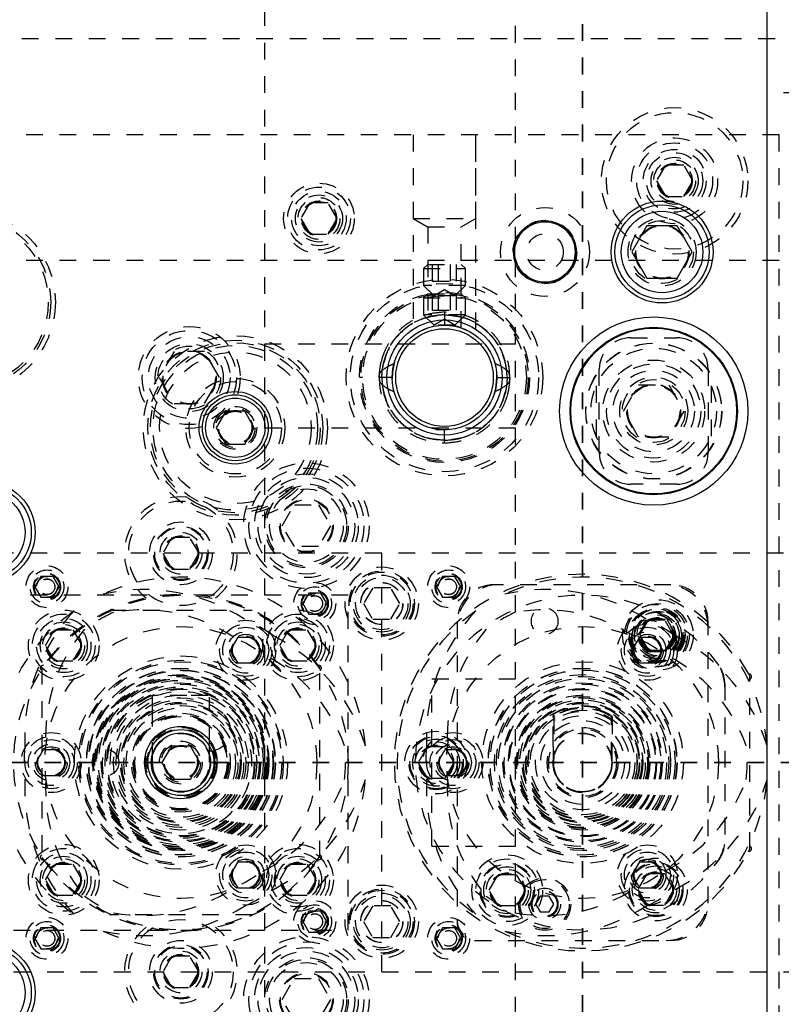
# Model space of a CAD drawing. Header units: inches. Extents: x 1772 to 2706, y -534 to -52.
# Tile 30 of 61: x 1879.92 to 1884.47, y -499.29 to -493.41. Entities that reach past the tile are written whole.
import ezdxf

# ---------------------------------------------------------------- set-up
doc = ezdxf.new("R2010")
doc.units = ezdxf.units.IN
doc.header["$LTSCALE"] = 0.5
doc.header["$MEASUREMENT"] = 0
doc.linetypes.add('HIDDEN', pattern=[0.225, 0.15, -0.075])
doc.linetypes.add('PHANTOM', pattern=[0.25, 0.125, -0.025, 0.025, -0.025, 0.025, -0.025])
doc.layers.add('SID-M-H', color=4, linetype='HIDDEN')
doc.layers.add('SID-M-S', color=105, linetype='Continuous')

msp = doc.modelspace()

# ---------------------------------------------------------------- linework, layer by layer
at = {"color": 7, "linetype": 'PHANTOM', "lineweight": 35}
for p, q in [((1883.27841, -486.04018), (1883.27841, -499.43923)), ((1931.36397, -497.85102), (1866.92985, -497.85102))]:
    msp.add_line(p, q, dxfattribs=at)
at = {"layer": 'SID-M-H'}
for p, q in [((1881.37841, -488.35102), (1881.37841, -507.35102)), ((1882.87841, -507.35102), (1882.87841, -488.35102)), ((1878.12841, -493.52602), (1885.4186, -493.52602)), ((1886.37841, -493.85102), (1884.37841, -493.85102)), ((1884.45341, -494.10102), (1874.45341, -494.10102)), ((1882.26541, -494.10102), (1882.26541, -495.26324)), ((1882.26591, -494.10102), (1882.26591, -494.60102)), ((1882.64091, -494.60102), (1882.64091, -494.10102)), ((1882.64141, -495.26324), (1882.64141, -494.10102)), ((1884.45341, -501.60102), (1884.45341, -494.10102)), ((1883.77428, -494.28227), (1883.72015, -494.37602)), ((1883.88253, -494.28227), (1883.77428, -494.28227)), ((1883.93666, -494.37602), (1883.88253, -494.28227)), ((1883.72015, -494.37602), (1883.77428, -494.46977)), ((1883.88253, -494.46977), (1883.93666, -494.37602)), ((1883.77428, -494.46977), (1883.88253, -494.46977)), ((1881.64928, -494.50727), (1881.59515, -494.60102)), ((1881.75753, -494.50727), (1881.64928, -494.50727)), ((1881.81166, -494.60102), (1881.75753, -494.50727)), ((1881.59515, -494.60102), (1881.64928, -494.69477)), ((1881.75753, -494.69477), (1881.81166, -494.60102)), ((1882.26591, -494.60102), (1882.64091, -494.60102)), ((1882.26591, -494.60102), (1882.35291, -494.65125)), ((1882.55391, -494.65125), (1882.64091, -494.60102)), ((1882.35291, -494.65125), (1882.55391, -494.65125)), ((1882.35291, -494.65125), (1882.35291, -495.25483)), ((1882.55391, -495.25475), (1882.55391, -494.65125)), ((1881.64928, -494.69477), (1881.75753, -494.69477)), ((1889.25341, -494.85102), (1875.55341, -494.85102)), ((1882.35291, -494.87602), (1882.32841, -494.90052)), ((1882.32841, -494.90052), (1882.57841, -494.90052)), ((1882.32841, -494.90052), (1882.32841, -495.00102)), ((1882.35291, -494.87602), (1882.55391, -494.87602)), ((1882.38124, -494.97445), (1882.38124, -494.87602)), ((1882.41732, -494.97445), (1882.41732, -494.87602)), ((1882.48949, -494.97445), (1882.48949, -494.87602)), ((1882.52558, -494.97445), (1882.52558, -494.87602)), ((1882.57841, -494.90052), (1882.55391, -494.87602)), ((1882.57841, -495.00102), (1882.57841, -494.90052)), ((1882.57841, -495.00102), (1882.32841, -495.00102)), ((1882.32841, -495.00102), (1882.39091, -495.06352)), ((1882.38124, -494.97445), (1882.52558, -494.97445)), ((1882.51591, -495.06352), (1882.57841, -495.00102)), ((1882.35291, -495.05102), (1882.32841, -495.07552)), ((1882.32841, -495.07552), (1882.57841, -495.07552)), ((1882.32841, -495.07552), (1882.32841, -495.17602)), ((1882.35291, -495.05102), (1882.55391, -495.05102)), ((1882.38124, -495.14945), (1882.38124, -495.05102)), ((1882.45341, -495.02744), (1882.39091, -495.06352)), ((1882.51591, -495.06352), (1882.39091, -495.06352)), ((1882.41732, -495.14945), (1882.41732, -495.05102)), ((1882.51591, -495.06352), (1882.45341, -495.02744)), ((1882.48949, -495.14945), (1882.48949, -495.05102)), ((1882.52558, -495.14945), (1882.52558, -495.05102)), ((1882.57841, -495.07552), (1882.55391, -495.05102)), ((1882.57841, -495.17602), (1882.57841, -495.07552)), ((1882.57841, -495.17602), (1882.32841, -495.17602)), ((1882.32841, -495.17602), (1882.39091, -495.23852)), ((1882.38124, -495.14945), (1882.52558, -495.14945)), ((1882.45341, -495.16037), (1882.45341, -495.23837)), ((1882.51591, -495.23852), (1882.57841, -495.17602)), ((1882.45341, -495.20244), (1882.39091, -495.23852)), ((1882.51591, -495.23852), (1882.39091, -495.23852)), ((1882.51591, -495.23852), (1882.45341, -495.20244)), ((1883.56591, -495.31352), (1883.84091, -495.31352)), ((1882.87841, -495.35102), (1881.37841, -495.35102)), ((1882.20306, -495.36374), (1882.20306, -495.36374)), ((1880.83834, -495.39502), (1880.74827, -495.55102)), ((1881.01847, -495.39502), (1880.83834, -495.39502)), ((1881.10854, -495.55102), (1881.01847, -495.39502)), ((1882.15414, -495.45763), (1882.14174, -495.51713)), ((1880.74827, -495.55102), (1880.83834, -495.70702)), ((1881.01847, -495.70702), (1881.10854, -495.55102)), ((1881.96421, -495.55102), (1881.94521, -495.55102)), ((1882.14087, -495.55103), (1882.07845, -495.55103)), ((1882.14174, -495.51713), (1882.14002, -495.55937)), ((1882.75958, -495.61841), (1882.76691, -495.55102)), ((1882.76595, -495.55102), (1882.82837, -495.55101)), ((1882.76691, -495.55102), (1882.76641, -495.53343)), ((1882.96161, -495.55102), (1882.96161, -495.55102)), ((1883.01591, -495.55102), (1883.01591, -495.55102)), ((1883.37841, -496.00102), (1883.37841, -495.50102)), ((1884.02841, -495.50102), (1884.02841, -496.00102)), ((1883.35966, -495.60115), (1883.35966, -495.90089)), ((1883.52327, -495.75102), (1883.61334, -495.59502)), ((1883.61334, -495.59502), (1883.79347, -495.59502)), ((1883.79347, -495.59502), (1883.88354, -495.75102)), ((1884.04716, -495.60115), (1884.04716, -495.90089)), ((1882.75054, -495.651), (1882.75958, -495.61841)), ((1880.83834, -495.70702), (1881.01847, -495.70702)), ((1883.61334, -495.90702), (1883.52327, -495.75102)), ((1883.88354, -495.75102), (1883.79347, -495.90702)), ((1881.37841, -495.85102), (1882.87841, -495.85102)), ((1882.39901, -495.85977), (1882.40269, -495.86039)), ((1882.40269, -495.86039), (1882.46611, -495.86426)), ((1882.45341, -495.94167), (1882.45341, -495.86367)), ((1883.79347, -495.90702), (1883.61334, -495.90702)), ((1883.84091, -496.18852), (1883.56591, -496.18852)), ((1881.48407, -496.43602), (1881.55624, -496.31102)), ((1881.55624, -496.31102), (1881.70058, -496.31102)), ((1881.70058, -496.31102), (1881.77274, -496.43602)), ((1881.55624, -496.56102), (1881.48407, -496.43602)), ((1881.77274, -496.43602), (1881.70058, -496.56102)), ((1880.82428, -496.50727), (1880.77015, -496.60102)), ((1880.93253, -496.50727), (1880.82428, -496.50727)), ((1880.98666, -496.60102), (1880.93253, -496.50727)), ((1903.67841, -496.60102), (1879.67841, -496.60102)), ((1880.77015, -496.60102), (1880.82428, -496.69477)), ((1880.93253, -496.69477), (1880.98666, -496.60102)), ((1881.70058, -496.56102), (1881.55624, -496.56102)), ((1882.07841, -499.10102), (1882.07841, -496.60102)), ((1880.82428, -496.69477), (1880.93253, -496.69477)), ((1880.04232, -496.73852), (1880.00624, -496.80102)), ((1880.11449, -496.73852), (1880.04232, -496.73852)), ((1880.15058, -496.80102), (1880.11449, -496.73852)), ((1882.44232, -496.73852), (1882.40624, -496.80102)), ((1882.51449, -496.73852), (1882.44232, -496.73852)), ((1882.55058, -496.80102), (1882.51449, -496.73852)), ((1883.80541, -496.78852), (1882.75141, -496.78852)), ((1880.00624, -496.80102), (1880.04232, -496.86352)), ((1880.11449, -496.86352), (1880.15058, -496.80102)), ((1881.64232, -496.83852), (1881.60624, -496.90102)), ((1881.71449, -496.83852), (1881.64232, -496.83852)), ((1881.75058, -496.90102), (1881.71449, -496.83852)), ((1882.02428, -496.80727), (1881.97015, -496.90102)), ((1882.13253, -496.80727), (1882.02428, -496.80727)), ((1882.18666, -496.90102), (1882.13253, -496.80727)), ((1882.40624, -496.80102), (1882.44232, -496.86352)), ((1882.51449, -496.86352), (1882.55058, -496.80102)), ((1881.87841, -496.85102), (1879.87841, -496.85102)), ((1880.04232, -496.86352), (1880.11449, -496.86352)), ((1881.60624, -496.90102), (1881.64232, -496.96352)), ((1881.71449, -496.96352), (1881.75058, -496.90102)), ((1881.87841, -498.85102), (1881.87841, -496.85102)), ((1881.97015, -496.90102), (1882.02428, -496.99477)), ((1882.13253, -496.99477), (1882.18666, -496.90102)), ((1882.44232, -496.86352), (1882.51449, -496.86352)), ((1880.45188, -496.94102), (1881.30493, -496.94102)), ((1881.64232, -496.96352), (1881.71449, -496.96352)), ((1882.02428, -496.99477), (1882.13253, -496.99477)), ((1882.52841, -497.01152), (1882.52841, -498.80852)), ((1883.66178, -496.9995), (1883.60765, -497.09325)), ((1883.62015, -497.08852), (1883.67428, -496.99477)), ((1883.77003, -496.9995), (1883.66178, -496.9995)), ((1883.67428, -496.99477), (1883.78253, -496.99477)), ((1883.82416, -497.09325), (1883.77003, -496.9995)), ((1883.78253, -496.99477), (1883.83666, -497.08852)), ((1884.02841, -498.69052), (1884.02841, -497.01152)), ((1880.07015, -497.15102), (1880.12428, -497.05727)), ((1880.12428, -497.05727), (1880.23253, -497.05727)), ((1880.23253, -497.05727), (1880.28666, -497.15102)), ((1881.47015, -497.15102), (1881.52428, -497.05727)), ((1881.52428, -497.05727), (1881.63253, -497.05727)), ((1881.63253, -497.05727), (1881.68666, -497.15102)), ((1881.1757, -497.17985), (1881.2208, -497.10173)), ((1881.2208, -497.10173), (1881.31101, -497.10173)), ((1881.31101, -497.10173), (1881.35612, -497.17985)), ((1883.5757, -497.17985), (1883.6208, -497.10173)), ((1883.60765, -497.09325), (1883.66178, -497.187)), ((1883.67428, -497.18227), (1883.62015, -497.08852)), ((1883.6208, -497.10173), (1883.71101, -497.10173)), ((1883.71101, -497.10173), (1883.75612, -497.17985)), ((1883.77003, -497.187), (1883.82416, -497.09325)), ((1883.83666, -497.08852), (1883.78253, -497.18227)), ((1880.12428, -497.24477), (1880.07015, -497.15102)), ((1880.28666, -497.15102), (1880.23253, -497.24477)), ((1881.2208, -497.25798), (1881.1757, -497.17985)), ((1881.35612, -497.17985), (1881.31101, -497.25798)), ((1881.52428, -497.24477), (1881.47015, -497.15102)), ((1881.68666, -497.15102), (1881.63253, -497.24477)), ((1883.6208, -497.25798), (1883.5757, -497.17985)), ((1883.66178, -497.187), (1883.77003, -497.187)), ((1883.78253, -497.18227), (1883.67428, -497.18227)), ((1883.75612, -497.17985), (1883.71101, -497.25798)), ((1880.23253, -497.24477), (1880.12428, -497.24477)), ((1881.31101, -497.25798), (1881.2208, -497.25798)), ((1881.63253, -497.24477), (1881.52428, -497.24477)), ((1883.71101, -497.25798), (1883.6208, -497.25798)), ((1880.04841, -497.28434), (1880.04841, -498.4177)), ((1881.70841, -498.4177), (1881.70841, -497.28434)), ((1882.37841, -497.35102), (1882.87841, -497.35102)), ((1882.37841, -498.35102), (1882.37841, -497.35102)), ((1884.27841, -497.33563), (1884.26978, -497.31923)), ((1884.27841, -498.36641), (1884.27841, -497.33563)), ((1884.12841, -497.38081), (1884.12841, -498.32123)), ((1880.70691, -497.46102), (1880.70691, -497.53454)), ((1880.73805, -497.45102), (1880.71691, -497.45102)), ((1881.03991, -497.45102), (1880.92191, -497.45102)), ((1881.04991, -497.53454), (1881.04991, -497.46102)), ((1883.10591, -497.58117), (1883.10591, -497.82757)), ((1883.45091, -497.82757), (1883.45091, -497.58117)), ((1880.0132, -497.85102), (1880.0583, -497.7729)), ((1880.0583, -497.7729), (1880.14851, -497.7729)), ((1880.14851, -497.7729), (1880.19362, -497.85102)), ((1880.70691, -497.74386), (1880.70691, -497.85102)), ((1881.04991, -497.85102), (1881.04991, -497.74386)), ((1882.34928, -497.75727), (1882.29515, -497.85102)), ((1882.45753, -497.75727), (1882.34928, -497.75727)), ((1882.4132, -497.85102), (1882.4583, -497.7729)), ((1882.51166, -497.85102), (1882.45753, -497.75727)), ((1882.4583, -497.7729), (1882.54851, -497.7729)), ((1882.54851, -497.7729), (1882.59362, -497.85102)), ((1883.10191, -497.75231), (1883.10191, -497.82757)), ((1883.45491, -497.82757), (1883.45491, -497.75231)), ((1880.0583, -497.92915), (1880.0132, -497.85102)), ((1880.19362, -497.85102), (1880.14851, -497.92915)), ((1882.29515, -497.85102), (1882.34928, -497.94477)), ((1882.4583, -497.92915), (1882.4132, -497.85102)), ((1882.45753, -497.94477), (1882.51166, -497.85102)), ((1882.59362, -497.85102), (1882.54851, -497.92915)), ((1880.14851, -497.92915), (1880.0583, -497.92915)), ((1882.34928, -497.94477), (1882.45753, -497.94477)), ((1882.54851, -497.92915), (1882.4583, -497.92915)), ((1882.37841, -498.35102), (1882.87841, -498.35102)), ((1884.26978, -498.38282), (1884.27841, -498.36641)), ((1880.07015, -498.55102), (1880.12428, -498.45727)), ((1880.12428, -498.45727), (1880.23253, -498.45727)), ((1880.23253, -498.45727), (1880.28666, -498.55102)), ((1881.1757, -498.52219), (1881.2208, -498.44407)), ((1881.2208, -498.44407), (1881.31101, -498.44407)), ((1881.31101, -498.44407), (1881.35612, -498.52219)), ((1881.47015, -498.55102), (1881.52428, -498.45727)), ((1881.52428, -498.45727), (1881.63253, -498.45727)), ((1881.63253, -498.45727), (1881.68666, -498.55102)), ((1883.5757, -498.52219), (1883.6208, -498.44407)), ((1883.6208, -498.44407), (1883.71101, -498.44407)), ((1883.71101, -498.44407), (1883.75612, -498.52219)), ((1880.12428, -498.64477), (1880.07015, -498.55102)), ((1880.28666, -498.55102), (1880.23253, -498.64477)), ((1881.2208, -498.60032), (1881.1757, -498.52219)), ((1881.35612, -498.52219), (1881.31101, -498.60032)), ((1881.52428, -498.64477), (1881.47015, -498.55102)), ((1881.68666, -498.55102), (1881.63253, -498.64477)), ((1882.72015, -498.61352), (1882.77428, -498.51977)), ((1882.77428, -498.51977), (1882.88253, -498.51977)), ((1882.88253, -498.51977), (1882.93666, -498.61352)), ((1883.6208, -498.60032), (1883.5757, -498.52219)), ((1883.66178, -498.51504), (1883.60765, -498.60879)), ((1883.77003, -498.51504), (1883.66178, -498.51504)), ((1883.75612, -498.52219), (1883.71101, -498.60032)), ((1883.82416, -498.60879), (1883.77003, -498.51504)), ((1881.31101, -498.60032), (1881.2208, -498.60032)), ((1883.60765, -498.60879), (1883.66178, -498.70254)), ((1883.71101, -498.60032), (1883.6208, -498.60032)), ((1883.77003, -498.70254), (1883.82416, -498.60879)), ((1880.23253, -498.64477), (1880.12428, -498.64477)), ((1881.63253, -498.64477), (1881.52428, -498.64477)), ((1882.77428, -498.70727), (1882.72015, -498.61352)), ((1882.93666, -498.61352), (1882.88253, -498.70727)), ((1883.02488, -498.64933), (1882.99781, -498.69621)), ((1883.079, -498.64933), (1883.02488, -498.64933)), ((1883.10607, -498.69621), (1883.079, -498.64933)), ((1882.02428, -498.70727), (1881.97015, -498.80102)), ((1882.13253, -498.70727), (1882.02428, -498.70727)), ((1882.18666, -498.80102), (1882.13253, -498.70727)), ((1882.88253, -498.70727), (1882.77428, -498.70727)), ((1882.99781, -498.69621), (1883.02488, -498.74308)), ((1883.079, -498.74308), (1883.10607, -498.69621)), ((1883.66178, -498.70254), (1883.77003, -498.70254)), ((1881.30493, -498.76102), (1880.45188, -498.76102)), ((1881.64232, -498.73852), (1881.60624, -498.80102)), ((1881.71449, -498.73852), (1881.64232, -498.73852)), ((1881.75058, -498.80102), (1881.71449, -498.73852)), ((1883.02488, -498.74308), (1883.079, -498.74308)), ((1880.04232, -498.83852), (1880.00624, -498.90102)), ((1880.11449, -498.83852), (1880.04232, -498.83852)), ((1880.15058, -498.90102), (1880.11449, -498.83852)), ((1881.60624, -498.80102), (1881.64232, -498.86352)), ((1881.71449, -498.86352), (1881.75058, -498.80102)), ((1881.97015, -498.80102), (1882.02428, -498.89477)), ((1882.13253, -498.89477), (1882.18666, -498.80102)), ((1882.44232, -498.83852), (1882.40624, -498.90102)), ((1882.51449, -498.83852), (1882.44232, -498.83852)), ((1882.55058, -498.90102), (1882.51449, -498.83852)), ((1879.87841, -498.85102), (1881.87841, -498.85102)), ((1880.00624, -498.90102), (1880.04232, -498.96352)), ((1880.11449, -498.96352), (1880.15058, -498.90102)), ((1881.64232, -498.86352), (1881.71449, -498.86352)), ((1882.02428, -498.89477), (1882.13253, -498.89477)), ((1882.40624, -498.90102), (1882.44232, -498.96352)), ((1882.51449, -498.96352), (1882.55058, -498.90102)), ((1880.04232, -498.96352), (1880.11449, -498.96352)), ((1882.44232, -498.96352), (1882.51449, -498.96352)), ((1882.63341, -498.91352), (1883.80541, -498.91352)), ((1880.82428, -499.00727), (1880.77015, -499.10102)), ((1880.93253, -499.00727), (1880.82428, -499.00727)), ((1880.98666, -499.10102), (1880.93253, -499.00727)), ((1879.67841, -499.10102), (1903.67841, -499.10102)), ((1880.77015, -499.10102), (1880.82428, -499.19477)), ((1880.93253, -499.19477), (1880.98666, -499.10102)), ((1881.48407, -499.26602), (1881.55624, -499.14102)), ((1881.55624, -499.14102), (1881.70058, -499.14102)), ((1881.70058, -499.14102), (1881.77274, -499.26602)), ((1880.82428, -499.19477), (1880.93253, -499.19477)), ((1881.55624, -499.39102), (1881.48407, -499.26602)), ((1881.77274, -499.26602), (1881.70058, -499.39102))]:
    msp.add_line(p, q, dxfattribs=at)
for centre, radius in [((1883.82841, -494.37602), 0.4375), ((1883.82841, -494.37602), 0.4075), ((1883.82841, -494.37602), 0.25687), ((1883.82841, -494.37602), 0.22687), ((1883.82841, -494.37602), 0.1875), ((1883.82841, -494.37602), 0.16781), ((1883.82841, -494.37602), 0.1405), ((1883.82841, -494.37602), 0.125), ((1883.82841, -494.37602), 0.10497), ((1883.82841, -494.37602), 0.1047), ((1883.82841, -494.37602), 0.10418), ((1883.82841, -494.37602), 0.1005), ((1881.70341, -494.60102), 0.211), ((1881.70341, -494.60102), 0.1875), ((1881.70341, -494.60102), 0.1625), ((1881.70341, -494.60102), 0.1405), ((1881.70341, -494.60102), 0.125), ((1879.57841, -495.10102), 0.55), ((1881.70341, -494.60102), 0.10497), ((1881.70341, -494.60102), 0.1047), ((1881.70341, -494.60102), 0.10418), ((1881.70341, -494.60102), 0.1005), ((1883.05341, -494.80102), 0.26565), ((1879.57841, -495.10102), 0.5225), ((1879.57841, -495.10102), 0.5075), ((1883.05341, -494.80102), 0.19), ((1883.75341, -494.80102), 0.203), ((1883.75341, -494.80102), 0.1875), ((1883.75341, -494.80102), 0.16072), ((1883.75341, -494.80102), 0.16045), ((1883.75341, -494.80102), 0.15993), ((1883.75341, -494.80102), 0.15625), ((1883.05341, -494.80102), 0.1095), ((1882.45341, -495.55102), 0.5875), ((1882.45341, -495.55102), 0.5625), ((1882.45341, -495.55102), 0.5082), ((1882.45341, -495.55102), 0.5), ((1882.45341, -495.55102), 0.4892), ((1880.92841, -495.55102), 0.3045), ((1882.45341, -495.55102), 0.29167), ((1880.92841, -495.55102), 0.28125), ((1881.20341, -495.85102), 0.55), ((1880.92841, -495.55102), 0.24375), ((1881.20341, -495.85102), 0.5225), ((1881.20341, -495.85102), 0.5075), ((1881.20341, -495.85102), 0.49213), ((1880.92841, -495.55102), 0.203), ((1880.92841, -495.55102), 0.1875), ((1883.70341, -495.75102), 0.40625), ((1883.70341, -495.75102), 0.405), ((1883.70341, -495.75102), 0.375), ((1881.20341, -495.85102), 0.45276), ((1880.92841, -495.55102), 0.16072), ((1880.92841, -495.55102), 0.16045), ((1880.92841, -495.55102), 0.15993), ((1880.92841, -495.55102), 0.15625), ((1883.70341, -495.75102), 0.3045), ((1883.70341, -495.75102), 0.28125), ((1883.70341, -495.75102), 0.24375), ((1883.70341, -495.75102), 0.203), ((1881.20341, -495.85102), 0.29528), ((1881.20341, -495.85102), 0.27559), ((1883.70341, -495.75102), 0.1875), ((1883.70341, -495.75102), 0.16072), ((1883.70341, -495.75102), 0.16045), ((1883.70341, -495.75102), 0.15993), ((1883.70341, -495.75102), 0.15625), ((1881.20341, -495.85102), 0.12795), ((1881.20341, -495.85102), 0.11811), ((1881.20341, -495.85102), 0.10289), ((1881.20341, -495.85102), 0.10262), ((1881.20341, -495.85102), 0.1021), ((1881.20341, -495.85102), 0.09843), ((1881.62841, -496.43602), 0.375), ((1881.62841, -496.43602), 0.34375), ((1881.62841, -496.43602), 0.31), ((1881.62841, -496.43602), 0.28906), ((1881.62841, -496.43602), 0.25), ((1881.62841, -496.43602), 0.24), ((1881.62841, -496.43602), 0.22), ((1880.87841, -496.60102), 0.3125), ((1881.62841, -496.43602), 0.16), ((1881.62841, -496.43602), 0.155), ((1880.87841, -496.60102), 0.1875), ((1880.87841, -496.60102), 0.1625), ((1880.87841, -496.60102), 0.15625), ((1880.87841, -496.60102), 0.125), ((1880.87841, -496.60102), 0.10497), ((1880.87841, -496.60102), 0.1047), ((1880.87841, -496.60102), 0.10418), ((1880.87841, -496.60102), 0.1005), ((1880.07841, -496.80102), 0.125), ((1880.07841, -496.80102), 0.1005), ((1880.07841, -496.80102), 0.08068), ((1880.07841, -496.80102), 0.08006), ((1880.07841, -496.80102), 0.07603), ((1882.07841, -496.90102), 0.21875), ((1882.07841, -496.90102), 0.1953), ((1882.07841, -496.90102), 0.1875), ((1882.47841, -496.80102), 0.125), ((1882.47841, -496.80102), 0.1005), ((1882.47841, -496.80102), 0.08068), ((1882.47841, -496.80102), 0.08006), ((1882.47841, -496.80102), 0.07603), ((1880.07841, -496.80102), 0.0625), ((1880.07841, -496.80102), 0.047), ((1880.07841, -496.80102), 0.0465), ((1881.67841, -496.90102), 0.125), ((1882.07841, -496.90102), 0.17), ((1882.07841, -496.90102), 0.15625), ((1882.07841, -496.90102), 0.126), ((1882.07841, -496.90102), 0.125), ((1882.47841, -496.80102), 0.0625), ((1882.47841, -496.80102), 0.047), ((1882.47841, -496.80102), 0.0465), ((1881.67841, -496.90102), 0.1005), ((1881.67841, -496.90102), 0.08068), ((1881.67841, -496.90102), 0.08006), ((1881.67841, -496.90102), 0.07603), ((1881.67841, -496.90102), 0.0625), ((1880.87841, -497.85102), 1), ((1881.67841, -496.90102), 0.047), ((1881.67841, -496.90102), 0.0465), ((1883.72841, -497.08852), 0.211), ((1883.71591, -497.09325), 0.1875), ((1883.72841, -497.08852), 0.1875), ((1880.17841, -497.15102), 0.211), ((1880.17841, -497.15102), 0.1875), ((1881.57841, -497.15102), 0.211), ((1881.57841, -497.15102), 0.1875), ((1883.05194, -497.00584), 0.0795), ((1883.71591, -497.09325), 0.1625), ((1883.71591, -497.09325), 0.15625), ((1883.72841, -497.08852), 0.1625), ((1883.72841, -497.08852), 0.15625), ((1883.71591, -497.09325), 0.1405), ((1883.72841, -497.08852), 0.1405), ((1883.72841, -497.08852), 0.125), ((1880.17841, -497.15102), 0.1625), ((1880.17841, -497.15102), 0.1405), ((1881.26591, -497.17985), 0.1795), ((1881.26591, -497.17985), 0.156), ((1881.57841, -497.15102), 0.1625), ((1881.57841, -497.15102), 0.1405), ((1883.66591, -497.17985), 0.1795), ((1883.66591, -497.17985), 0.156), ((1883.71591, -497.09325), 0.125), ((1883.71591, -497.09325), 0.10497), ((1883.71591, -497.09325), 0.1047), ((1883.71591, -497.09325), 0.10418), ((1883.71591, -497.09325), 0.1005), ((1883.72841, -497.08852), 0.10497), ((1883.72841, -497.08852), 0.1047), ((1883.72841, -497.08852), 0.10418), ((1883.72841, -497.08852), 0.1005), ((1880.17841, -497.15102), 0.125), ((1880.87841, -497.85102), 0.8125), ((1880.17841, -497.15102), 0.10497), ((1880.17841, -497.15102), 0.1047), ((1880.17841, -497.15102), 0.10418), ((1880.17841, -497.15102), 0.1005), ((1881.26591, -497.17985), 0.137), ((1881.26591, -497.17985), 0.1105), ((1881.57841, -497.15102), 0.125), ((1881.57841, -497.15102), 0.10497), ((1881.57841, -497.15102), 0.1047), ((1881.57841, -497.15102), 0.10418), ((1881.57841, -497.15102), 0.1005), ((1883.27841, -497.85102), 0.8125), ((1883.66591, -497.17985), 0.137), ((1883.66591, -497.17985), 0.1105), ((1881.26591, -497.17985), 0.095), ((1881.26591, -497.17985), 0.08397), ((1881.26591, -497.17985), 0.0837), ((1881.26591, -497.17985), 0.08318), ((1881.26591, -497.17985), 0.0795), ((1883.66591, -497.17985), 0.095), ((1883.66591, -497.17985), 0.08397), ((1883.66591, -497.17985), 0.0837), ((1883.66591, -497.17985), 0.08318), ((1883.66591, -497.17985), 0.0795), ((1880.87841, -497.85102), 0.63725), ((1880.87841, -497.85102), 0.61132), ((1880.87841, -497.85102), 0.60281), ((1883.27841, -497.85102), 0.60281), ((1880.87841, -497.85102), 0.56438), ((1880.87841, -497.85102), 0.563), ((1880.87841, -497.85102), 0.55263), ((1880.87841, -497.85102), 0.55), ((1883.27841, -497.85102), 0.56438), ((1883.27841, -497.85102), 0.563), ((1883.27841, -497.85102), 0.55263), ((1880.87841, -497.85102), 0.52594), ((1880.87841, -497.85102), 0.5225), ((1880.87841, -497.85102), 0.51492), ((1880.87841, -497.85102), 0.5075), ((1880.87841, -497.85102), 0.50246), ((1880.87841, -497.85102), 0.49213), ((1880.87841, -497.85102), 0.47572), ((1883.27841, -497.85102), 0.52594), ((1883.27841, -497.85102), 0.51492), ((1883.27841, -497.85102), 0.50246), ((1883.27841, -497.85102), 0.47572), ((1880.87841, -497.85102), 0.46798), ((1880.87841, -497.85102), 0.45276), ((1880.87841, -497.85102), 0.44271), ((1880.87841, -497.85102), 0.43788), ((1883.27841, -497.85102), 0.46798), ((1883.27841, -497.85102), 0.44271), ((1883.27841, -497.85102), 0.43788), ((1883.27841, -497.85102), 0.4375), ((1880.87841, -497.85102), 0.40267), ((1880.87841, -497.85102), 0.38729), ((1880.87841, -497.85102), 0.375), ((1880.87841, -497.85102), 0.35996), ((1883.27841, -497.85102), 0.40267), ((1883.27841, -497.85102), 0.39421), ((1883.27841, -497.85102), 0.38729), ((1883.27841, -497.85102), 0.375), ((1883.27841, -497.85102), 0.35996), ((1883.27841, -497.85102), 0.35938), ((1880.87841, -497.85102), 0.35331), ((1880.87841, -497.85102), 0.34106), ((1880.87841, -497.85102), 0.32675), ((1883.27841, -497.85102), 0.35331), ((1883.27841, -497.85102), 0.34106), ((1883.27841, -497.85102), 0.3375), ((1883.27841, -497.85102), 0.32675), ((1883.27841, -497.85102), 0.325), ((1883.27841, -497.85102), 0.3125), ((1880.87841, -497.85102), 0.29528), ((1880.87841, -497.85102), 0.28542), ((1880.87841, -497.85102), 0.2811), ((1880.87841, -497.85102), 0.27559), ((1883.27841, -497.85102), 0.28125), ((1883.27841, -497.85102), 0.25), ((1880.87841, -497.85102), 0.21087), ((1880.87841, -497.85102), 0.20223), ((1882.40341, -497.85102), 0.1875), ((1883.27841, -497.85102), 0.21087), ((1883.27841, -497.85102), 0.20223), ((1880.10341, -497.85102), 0.1795), ((1880.10341, -497.85102), 0.156), ((1880.10341, -497.85102), 0.137), ((1880.87841, -497.85102), 0.174), ((1880.87841, -497.85102), 0.12795), ((1882.40341, -497.85102), 0.1625), ((1882.40341, -497.85102), 0.15625), ((1882.40341, -497.85102), 0.1405), ((1882.40341, -497.85102), 0.125), ((1882.50341, -497.85102), 0.1795), ((1882.50341, -497.85102), 0.156), ((1882.50341, -497.85102), 0.137), ((1883.27841, -497.85102), 0.176), ((1883.27841, -497.85102), 0.174), ((1880.10341, -497.85102), 0.1105), ((1880.10341, -497.85102), 0.095), ((1880.10341, -497.85102), 0.08397), ((1880.10341, -497.85102), 0.0837), ((1880.10341, -497.85102), 0.08318), ((1880.10341, -497.85102), 0.0795), ((1880.42841, -497.85102), 0.0795), ((1880.87841, -497.85102), 0.11811), ((1880.87841, -497.85102), 0.10289), ((1880.87841, -497.85102), 0.10262), ((1880.87841, -497.85102), 0.1021), ((1880.87841, -497.85102), 0.09843), ((1882.40341, -497.85102), 0.10497), ((1882.40341, -497.85102), 0.1047), ((1882.40341, -497.85102), 0.10418), ((1882.40341, -497.85102), 0.1005), ((1882.50341, -497.85102), 0.1105), ((1882.50341, -497.85102), 0.095), ((1882.50341, -497.85102), 0.08397), ((1882.50341, -497.85102), 0.0837), ((1882.50341, -497.85102), 0.08318), ((1882.50341, -497.85102), 0.0795), ((1880.17841, -498.55102), 0.211), ((1880.17841, -498.55102), 0.1875), ((1881.26591, -498.52219), 0.1795), ((1881.26591, -498.52219), 0.156), ((1881.57841, -498.55102), 0.211), ((1881.57841, -498.55102), 0.1875), ((1883.66591, -498.52219), 0.1795), ((1883.66591, -498.52219), 0.156), ((1880.17841, -498.55102), 0.1625), ((1880.17841, -498.55102), 0.1405), ((1880.17841, -498.55102), 0.125), ((1881.26591, -498.52219), 0.137), ((1881.26591, -498.52219), 0.1105), ((1881.26591, -498.52219), 0.095), ((1881.57841, -498.55102), 0.1625), ((1881.57841, -498.55102), 0.1405), ((1881.57841, -498.55102), 0.125), ((1882.82841, -498.61352), 0.211), ((1882.82841, -498.61352), 0.1875), ((1883.71591, -498.60879), 0.1875), ((1883.66591, -498.52219), 0.137), ((1883.66591, -498.52219), 0.1105), ((1883.66591, -498.52219), 0.095), ((1880.17841, -498.55102), 0.10497), ((1880.17841, -498.55102), 0.1047), ((1880.17841, -498.55102), 0.10418), ((1880.17841, -498.55102), 0.1005), ((1881.26591, -498.52219), 0.08397), ((1881.26591, -498.52219), 0.0837), ((1881.26591, -498.52219), 0.08318), ((1881.26591, -498.52219), 0.0795), ((1881.57841, -498.55102), 0.10497), ((1881.57841, -498.55102), 0.1047), ((1881.57841, -498.55102), 0.10418), ((1881.57841, -498.55102), 0.1005), ((1882.82841, -498.61352), 0.1625), ((1882.82841, -498.61352), 0.15625), ((1882.82841, -498.61352), 0.1405), ((1882.82841, -498.61352), 0.125), ((1883.71591, -498.60879), 0.1625), ((1883.71591, -498.60879), 0.15625), ((1883.71591, -498.60879), 0.1405), ((1883.66591, -498.52219), 0.08397), ((1883.66591, -498.52219), 0.0837), ((1883.66591, -498.52219), 0.08318), ((1883.66591, -498.52219), 0.0795), ((1883.71591, -498.60879), 0.125), ((1882.82841, -498.61352), 0.10497), ((1882.82841, -498.61352), 0.1047), ((1882.82841, -498.61352), 0.10418), ((1882.82841, -498.61352), 0.1005), ((1883.05194, -498.69621), 0.156), ((1883.05194, -498.69621), 0.1465), ((1883.71591, -498.60879), 0.10497), ((1883.71591, -498.60879), 0.1047), ((1883.71591, -498.60879), 0.10418), ((1883.71591, -498.60879), 0.1005), ((1882.07841, -498.80102), 0.21875), ((1882.07841, -498.80102), 0.1953), ((1883.05194, -498.69621), 0.095), ((1882.07841, -498.80102), 0.1875), ((1882.07841, -498.80102), 0.17), ((1882.07841, -498.80102), 0.15625), ((1883.05194, -498.69621), 0.0795), ((1883.05194, -498.69621), 0.07922), ((1883.05194, -498.69621), 0.07895), ((1883.05194, -498.69621), 0.07843), ((1883.05194, -498.69621), 0.07475), ((1881.67841, -498.80102), 0.125), ((1881.67841, -498.80102), 0.1005), ((1881.67841, -498.80102), 0.08068), ((1881.67841, -498.80102), 0.08006), ((1881.67841, -498.80102), 0.07603), ((1882.07841, -498.80102), 0.126), ((1882.07841, -498.80102), 0.125), ((1880.07841, -498.90102), 0.125), ((1880.87841, -499.10102), 0.3125), ((1881.67841, -498.80102), 0.0625), ((1881.67841, -498.80102), 0.047), ((1881.67841, -498.80102), 0.0465), ((1882.47841, -498.90102), 0.125), ((1880.07841, -498.90102), 0.1005), ((1880.07841, -498.90102), 0.08068), ((1880.07841, -498.90102), 0.08006), ((1880.07841, -498.90102), 0.07603), ((1880.07841, -498.90102), 0.0625), ((1882.47841, -498.90102), 0.1005), ((1882.47841, -498.90102), 0.08068), ((1882.47841, -498.90102), 0.08006), ((1882.47841, -498.90102), 0.07603), ((1882.47841, -498.90102), 0.0625), ((1880.07841, -498.90102), 0.047), ((1880.07841, -498.90102), 0.0465), ((1881.62841, -499.26602), 0.375), ((1882.47841, -498.90102), 0.047), ((1882.47841, -498.90102), 0.0465), ((1880.87841, -499.10102), 0.1875), ((1880.87841, -499.10102), 0.1625), ((1880.87841, -499.10102), 0.15625), ((1881.62841, -499.26602), 0.34375), ((1881.62841, -499.26602), 0.31), ((1880.87841, -499.10102), 0.125), ((1880.87841, -499.10102), 0.10497), ((1880.87841, -499.10102), 0.1047), ((1880.87841, -499.10102), 0.10418), ((1880.87841, -499.10102), 0.1005), ((1881.62841, -499.26602), 0.28906), ((1881.62841, -499.26602), 0.25), ((1881.62841, -499.26602), 0.24), ((1881.62841, -499.26602), 0.22), ((1881.62841, -499.26602), 0.16), ((1881.62841, -499.26602), 0.155)]:
    msp.add_circle(centre, radius, dxfattribs=at)
for centre, radius, start, end in [((1882.45341, -495.55102), 0.3135, 71.370003, 90.58679), ((1883.56591, -495.50102), 0.1875, 90, 180), ((1883.84091, -495.50102), 0.1875, 0, 90), ((1883.56591, -496.00102), 0.1875, 180, 270), ((1883.84091, -496.00102), 0.1875, 270, 0), ((1880.87841, -496.60102), 0.3375, 307.834559, 232.165441), ((1883.27841, -497.85102), 1.125, 28.21016, 331.78984), ((1880.87841, -497.85102), 1.10827, 5.176891, 114.823109), ((1882.75141, -497.01152), 0.223, 90, 180), ((1882.77841, -497.03852), 0.25, 90, 180), ((1883.27841, -497.85102), 1.10827, 5.176891, 114.823109), ((1883.77841, -497.03852), 0.25, 0, 90), ((1883.80541, -497.01152), 0.223, 0, 90), ((1880.87841, -497.85102), 1.005, 34.323139, 145.676861), ((1880.65842, -497.92593), 1.10827, 57.256028, 102.786889), ((1883.05842, -497.92593), 1.10827, 57.256028, 102.786889), ((1883.27841, -497.85102), 1, 35.38584, 324.61416), ((1880.87841, -497.85102), 1.10827, 125.176891, 234.823109), ((1881.05327, -497.69797), 1.10827, 137.213111, 182.743972), ((1880.87841, -497.85102), 0.98327, 114.16283, 125.83717), ((1880.65057, -497.92154), 0.98327, 56.381589, 100.23103), ((1883.27841, -497.85102), 1.10827, 125.176891, 234.823109), ((1883.45327, -497.69797), 1.10827, 137.213111, 182.743972), ((1883.27841, -497.85102), 0.98327, 114.16283, 125.83717), ((1883.05057, -497.92154), 0.98327, 56.381589, 100.23103), ((1880.87841, -497.85102), 0.93748, 53.876672, 66.123328), ((1883.27841, -497.85102), 0.93748, 53.876672, 66.123328), ((1881.05339, -497.68897), 0.98327, 139.76897, 183.618411), ((1883.45339, -497.68897), 0.98327, 139.76897, 183.618411), ((1880.92352, -498.07899), 1.10827, 17.213111, 62.743972), ((1883.32352, -498.07899), 1.10827, 17.213111, 62.743972), ((1880.93126, -498.08359), 0.98327, 19.76897, 63.618411), ((1883.33126, -498.08359), 0.98327, 19.76897, 63.618411), ((1883.87841, -497.40102), 0.25, 0, 36.869898), ((1880.05341, -497.28589), 0.015, 74.655071, 250.528779), ((1881.70341, -497.28589), 0.015, 289.471221, 105.344929), ((1883.94041, -497.38081), 0.188, 0, 35.38584), ((1884.27418, -497.31686), 0.005, 208.21016, 267.770068), ((1884.27341, -497.33685), 0.015, 300, 87.770068), ((1884.28341, -497.35417), 0.005, 120, 180), ((1880.87841, -497.85102), 0.42391, 70.664798, 109.335202), ((1880.87841, -497.85102), 0.42391, 113.864028, 66.135972), ((1881.04991, -497.65602), 0.125, 270, 90), ((1883.27841, -497.85102), 0.329, 58.944174, 121.055826), ((1883.27841, -497.85102), 0.305, 56.574828, 123.425172), ((1883.11591, -497.58117), 0.01, 121.055826, 180), ((1883.11591, -497.60481), 0.01, 123.425172, 180), ((1883.44091, -497.58117), 0.01, 0, 58.944174), ((1883.44091, -497.60481), 0.01, 0, 56.574828), ((1880.87841, -497.85102), 0.93748, 173.876672, 186.123328), ((1880.87841, -497.85102), 0.98327, 354.16283, 5.83717), ((1883.27841, -497.85102), 0.93748, 173.876672, 186.123328), ((1883.27841, -497.85102), 0.98327, 354.16283, 5.83717), ((1883.27841, -497.85102), 0.178, 172.67901, 7.32099), ((1883.09591, -497.82757), 0.006, 352.67901, 0), ((1883.27841, -497.85102), 0.1745, 171.316984, 8.683016), ((1883.09591, -497.82757), 0.01, 352.67901, 0), ((1883.46091, -497.82757), 0.01, 180, 187.32099), ((1883.46091, -497.82757), 0.006, 180, 187.32099), ((1880.87841, -497.85102), 0.1715, 180, 0), ((1881.05327, -498.00408), 1.10827, 177.256028, 222.786889), ((1881.05339, -498.01308), 0.98327, 176.381589, 220.23103), ((1880.87841, -497.85102), 1.10827, 245.176891, 354.823109), ((1880.93126, -497.61845), 0.98327, 296.381589, 340.23103), ((1880.92352, -497.62306), 1.10827, 297.256028, 342.786889), ((1883.45327, -498.00408), 1.10827, 177.256028, 222.786889), ((1883.45339, -498.01308), 0.98327, 176.381589, 220.23103), ((1883.27841, -497.85102), 1.10827, 245.176891, 354.823109), ((1883.33126, -497.61845), 0.98327, 296.381589, 340.23103), ((1883.32352, -497.62306), 1.10827, 297.256028, 342.786889), ((1883.87841, -498.30102), 0.25, 323.130102, 0), ((1883.94041, -498.32123), 0.188, 324.61416, 0), ((1884.27341, -498.3652), 0.015, 272.229932, 60), ((1884.28341, -498.34788), 0.005, 180, 240), ((1880.05341, -498.41615), 0.015, 109.471221, 285.344929), ((1880.87841, -497.85102), 1.005, 214.323139, 325.676861), ((1881.70341, -498.41615), 0.015, 254.655071, 70.528779), ((1884.27418, -498.38518), 0.005, 92.229932, 151.78984), ((1880.65057, -497.78051), 0.98327, 259.76897, 303.618411), ((1880.87841, -497.85102), 0.93748, 293.876672, 306.123328), ((1883.05057, -497.78051), 0.98327, 259.76897, 303.618411), ((1883.27841, -497.85102), 0.93748, 293.876672, 306.123328), ((1880.87841, -497.85102), 0.98327, 234.16283, 245.83717), ((1883.27841, -497.85102), 0.98327, 234.16283, 245.83717), ((1883.77841, -498.66352), 0.25, 270, 0), ((1880.65842, -497.77611), 1.10827, 257.213111, 302.743972), ((1883.05842, -497.77611), 1.10827, 257.213111, 302.743972), ((1883.80541, -498.69052), 0.223, 270, 0), ((1882.65341, -498.78852), 0.125, 180, 270), ((1880.87841, -499.10102), 0.3375, 127.834559, 52.165441), ((1882.63341, -498.80852), 0.105, 180, 270)]:
    msp.add_arc(centre, radius, start, end, dxfattribs=at)
for points, knots in [([(1882.45341, -495.16037), (1882.41979, -495.16294), (1882.35564, -495.16784), (1882.26977, -495.20282), (1882.20134, -495.2492), (1882.15013, -495.30194), (1882.11392, -495.35487), (1882.09023, -495.40429), (1882.07544, -495.44917), (1882.06656, -495.49391), (1882.06211, -495.52767), (1882.06332, -495.54765), (1882.06352, -495.5509)], [0, 0, 0, 0, 0.1642843, 0.3135734, 0.4477904, 0.5670794, 0.671348, 0.760539, 0.8346981, 0.9020185, 0.9840237, 1, 1, 1, 1]), ([(1882.45341, -495.17593), (1882.41677, -495.17913), (1882.34351, -495.18552), (1882.24267, -495.23442), (1882.15601, -495.31289), (1882.09133, -495.42141), (1882.08274, -495.50782), (1882.07845, -495.55103)], [0, 0, 0, 0, 0.1867859, 0.3735113, 0.5602438, 0.7800974, 1, 1, 1, 1]), ([(1882.07845, -495.55101), (1882.08154, -495.51439), (1882.08772, -495.44111), (1882.13707, -495.3405), (1882.21502, -495.25336), (1882.32384, -495.18899), (1882.41022, -495.18028), (1882.45341, -495.17593)], [0, 0, 0, 0, 0.1866588, 0.3734284, 0.5601675, 0.7800825, 1, 1, 1, 1]), ([(1882.08093, -495.50737), (1882.08756, -495.47403), (1882.10084, -495.40731), (1882.15374, -495.31838), (1882.23085, -495.2425), (1882.33345, -495.18711), (1882.41342, -495.17966), (1882.45341, -495.17593)], [0, 0, 0, 0, 0.1866411, 0.3734192, 0.5601372, 0.7800682, 1, 1, 1, 1]), ([(1882.45341, -495.17593), (1882.41949, -495.17868), (1882.35167, -495.18417), (1882.25709, -495.22617), (1882.17309, -495.29428), (1882.10588, -495.3895), (1882.08931, -495.46808), (1882.08102, -495.50737)], [0, 0, 0, 0, 0.1867762, 0.3735154, 0.5602057, 0.7801315, 1, 1, 1, 1]), ([(1882.84328, -495.55076), (1882.84289, -495.53416), (1882.84195, -495.49434), (1882.82688, -495.42936), (1882.79548, -495.35618), (1882.74293, -495.28343), (1882.66746, -495.21897), (1882.56832, -495.17065), (1882.49279, -495.1639), (1882.45341, -495.16037)], [0, 0, 0, 0, 0.0812569, 0.1949579, 0.3243989, 0.4696984, 0.6307018, 0.8074564, 1, 1, 1, 1]), ([(1882.82837, -495.55101), (1882.82528, -495.51439), (1882.8191, -495.44111), (1882.76975, -495.3405), (1882.69179, -495.25336), (1882.58298, -495.18899), (1882.4966, -495.18028), (1882.45341, -495.17593)], [0, 0, 0, 0, 0.1866588, 0.3734284, 0.5601675, 0.7800825, 1, 1, 1, 1]), ([(1882.82589, -495.50737), (1882.81925, -495.47403), (1882.80597, -495.40731), (1882.75308, -495.31838), (1882.67596, -495.2425), (1882.57336, -495.18711), (1882.49339, -495.17966), (1882.45341, -495.17593)], [0, 0, 0, 0, 0.1866411, 0.3734192, 0.5601372, 0.7800682, 1, 1, 1, 1]), ([(1882.45341, -495.17593), (1882.48732, -495.17868), (1882.55515, -495.18417), (1882.64972, -495.22617), (1882.73373, -495.29428), (1882.80093, -495.3895), (1882.81751, -495.46808), (1882.82579, -495.50737)], [0, 0, 0, 0, 0.1867762, 0.3735154, 0.5602057, 0.7801315, 1, 1, 1, 1]), ([(1882.45341, -495.17593), (1882.49004, -495.17913), (1882.5633, -495.18552), (1882.66414, -495.23442), (1882.75081, -495.31289), (1882.81549, -495.42141), (1882.82407, -495.50782), (1882.82837, -495.55103)], [0, 0, 0, 0, 0.1867859, 0.3735113, 0.5602438, 0.7800974, 1, 1, 1, 1]), ([(1882.07835, -495.4434), (1882.07751, -495.44586), (1882.07224, -495.46132), (1882.06677, -495.49402), (1882.06205, -495.52766), (1882.06331, -495.54764), (1882.06351, -495.5509)], [0, 0, 0, 0, 0.0713569, 0.449441, 0.910068, 1, 1, 1, 1]), ([(1882.08087, -495.50736), (1882.09354, -495.49861), (1882.11617, -495.48297), (1882.14127, -495.47175), (1882.15231, -495.46681)], [0, 0, 0, 0, 0.559993, 1, 1, 1, 1]), ([(1882.82595, -495.50736), (1882.81328, -495.49861), (1882.79065, -495.48297), (1882.76555, -495.47175), (1882.7545, -495.46681)], [0, 0, 0, 0, 0.559993, 1, 1, 1, 1]), ([(1882.06276, -495.55102), (1882.0635, -495.54167), (1882.06483, -495.52501), (1882.07598, -495.51275), (1882.08087, -495.50736)], [0, 0, 0, 0, 0.5612126, 1, 1, 1, 1]), ([(1882.06276, -495.55102), (1882.0635, -495.56037), (1882.06483, -495.57703), (1882.07598, -495.5893), (1882.08087, -495.59468)], [0, 0, 0, 0, 0.5612126, 1, 1, 1, 1]), ([(1882.07845, -495.55101), (1882.07597, -495.55101), (1882.07102, -495.55101), (1882.06471, -495.55101), (1882.06358, -495.55101), (1882.06289, -495.55101)], [0, 0, 0, 0, 0.2808789, 0.5625042, 1, 1, 1, 1]), ([(1882.06353, -495.55129), (1882.06393, -495.56788), (1882.06487, -495.60771), (1882.07993, -495.67269), (1882.11133, -495.74586), (1882.16388, -495.81862), (1882.23935, -495.88307), (1882.3385, -495.93139), (1882.41403, -495.93815), (1882.45341, -495.94167)], [0, 0, 0, 0, 0.0812569, 0.1949579, 0.3243989, 0.4696984, 0.6307018, 0.8074564, 1, 1, 1, 1]), ([(1882.45341, -495.92611), (1882.41677, -495.92292), (1882.34351, -495.91652), (1882.24267, -495.86763), (1882.15601, -495.78915), (1882.09133, -495.68063), (1882.08274, -495.59422), (1882.07845, -495.55101)], [0, 0, 0, 0, 0.1867859, 0.3735113, 0.5602438, 0.7800974, 1, 1, 1, 1]), ([(1882.07845, -495.55103), (1882.08154, -495.58766), (1882.08772, -495.66093), (1882.13707, -495.76154), (1882.21502, -495.84868), (1882.32384, -495.91306), (1882.41022, -495.92176), (1882.45341, -495.92611)], [0, 0, 0, 0, 0.1866588, 0.3734284, 0.5601675, 0.7800825, 1, 1, 1, 1]), ([(1882.45341, -495.92611), (1882.49004, -495.92292), (1882.5633, -495.91652), (1882.66414, -495.86763), (1882.75081, -495.78915), (1882.81549, -495.68063), (1882.82407, -495.59422), (1882.82837, -495.55101)], [0, 0, 0, 0, 0.1867859, 0.3735113, 0.5602438, 0.7800974, 1, 1, 1, 1]), ([(1882.82837, -495.55103), (1882.82528, -495.58766), (1882.8191, -495.66093), (1882.76975, -495.76154), (1882.69179, -495.84868), (1882.58298, -495.91306), (1882.4966, -495.92176), (1882.45341, -495.92611)], [0, 0, 0, 0, 0.1866588, 0.3734284, 0.5601675, 0.7800825, 1, 1, 1, 1]), ([(1882.45341, -495.94167), (1882.48702, -495.9391), (1882.55118, -495.9342), (1882.63704, -495.89922), (1882.70548, -495.85285), (1882.75668, -495.8001), (1882.79289, -495.74717), (1882.81658, -495.69775), (1882.83137, -495.65288), (1882.84025, -495.60813), (1882.8447, -495.57438), (1882.84349, -495.5544), (1882.8433, -495.55114)], [0, 0, 0, 0, 0.1642843, 0.3135734, 0.4477904, 0.5670794, 0.671348, 0.760539, 0.8346981, 0.9020185, 0.9840237, 1, 1, 1, 1]), ([(1882.84406, -495.55102), (1882.84331, -495.54167), (1882.84198, -495.52501), (1882.83084, -495.51275), (1882.82595, -495.50736)], [0, 0, 0, 0, 0.5612126, 1, 1, 1, 1]), ([(1882.84406, -495.55102), (1882.84331, -495.56037), (1882.84198, -495.57703), (1882.83084, -495.5893), (1882.82595, -495.59468)], [0, 0, 0, 0, 0.5612126, 1, 1, 1, 1]), ([(1882.82837, -495.55103), (1882.83084, -495.55103), (1882.8358, -495.55103), (1882.8421, -495.55103), (1882.84323, -495.55103), (1882.84392, -495.55103)], [0, 0, 0, 0, 0.2808789, 0.5625042, 1, 1, 1, 1]), ([(1882.82847, -495.65864), (1882.8293, -495.65619), (1882.83457, -495.64072), (1882.84004, -495.60802), (1882.84477, -495.57438), (1882.84351, -495.5544), (1882.8433, -495.55114)], [0, 0, 0, 0, 0.0713569, 0.449441, 0.910068, 1, 1, 1, 1]), ([(1882.08087, -495.59468), (1882.09354, -495.60344), (1882.11617, -495.61908), (1882.14127, -495.63029), (1882.15231, -495.63523)], [0, 0, 0, 0, 0.559993, 1, 1, 1, 1]), ([(1882.08093, -495.59467), (1882.08756, -495.62802), (1882.10084, -495.69473), (1882.15374, -495.78366), (1882.23085, -495.85955), (1882.33345, -495.91493), (1882.41342, -495.92239), (1882.45341, -495.92611)], [0, 0, 0, 0, 0.1866411, 0.3734192, 0.5601372, 0.7800682, 1, 1, 1, 1]), ([(1882.45341, -495.92611), (1882.41949, -495.92337), (1882.35167, -495.91788), (1882.25709, -495.87587), (1882.17309, -495.80776), (1882.10588, -495.71255), (1882.08931, -495.63396), (1882.08102, -495.59467)], [0, 0, 0, 0, 0.1867762, 0.3735154, 0.5602057, 0.7801315, 1, 1, 1, 1]), ([(1882.82589, -495.59467), (1882.81925, -495.62802), (1882.80597, -495.69473), (1882.75308, -495.78366), (1882.67596, -495.85955), (1882.57336, -495.91493), (1882.49339, -495.92239), (1882.45341, -495.92611)], [0, 0, 0, 0, 0.1866411, 0.3734192, 0.5601372, 0.7800682, 1, 1, 1, 1]), ([(1882.45341, -495.92611), (1882.48732, -495.92337), (1882.55515, -495.91788), (1882.64972, -495.87587), (1882.73373, -495.80776), (1882.80093, -495.71255), (1882.81751, -495.63396), (1882.82579, -495.59467)], [0, 0, 0, 0, 0.1867762, 0.3735154, 0.5602057, 0.7801315, 1, 1, 1, 1]), ([(1882.82595, -495.59468), (1882.81328, -495.60344), (1882.79065, -495.61908), (1882.76555, -495.63029), (1882.7545, -495.63523)], [0, 0, 0, 0, 0.55999298, 1, 1, 1, 1]), ([(1880.71691, -497.45102), (1880.71633, -497.45105), (1880.71516, -497.4511), (1880.71326, -497.45164), (1880.71145, -497.45256), (1880.70969, -497.45397), (1880.70789, -497.4563), (1880.70702, -497.45877), (1880.70694, -497.46043), (1880.70691, -497.46102)], [0, 0, 0, 0, 0.0972873, 0.1957666, 0.2857889, 0.3924215, 0.5533002, 0.8408028, 1, 1, 1, 1]), ([(1880.91434, -497.45102), (1880.91324, -497.45102), (1880.87482, -497.45102), (1880.81177, -497.45102), (1880.75689, -497.45102), (1880.73805, -497.45102)], [0, 0, 0, 0, 0.0190686, 0.6633095, 1, 1, 1, 1]), ([(1880.70691, -497.53454), (1880.70691, -497.56746), (1880.70691, -497.62134), (1880.70691, -497.68725), (1880.70691, -497.72078), (1880.70691, -497.72833)], [0, 0, 0, 0, 0.5489459, 0.8983649, 1, 1, 1, 1]), ([(1881.04991, -497.72833), (1881.04991, -497.69555), (1881.04991, -497.62518), (1881.04991, -497.5661), (1881.04991, -497.53454)], [0, 0, 0, 0, 0.4658949, 1, 1, 1, 1]), ([(1883.10191, -497.58117), (1883.1021, -497.57913), (1883.10236, -497.57639), (1883.10478, -497.57251), (1883.10667, -497.57051), (1883.10816, -497.56952), (1883.10868, -497.56918)], [0, 0, 0, 0, 0.5365009, 0.7175964, 0.9003431, 1, 1, 1, 1]), ([(1883.10191, -497.73564), (1883.10191, -497.69784), (1883.10191, -497.64282), (1883.10191, -497.59587), (1883.10191, -497.58117)], [0, 0, 0, 0, 0.6870033, 1, 1, 1, 1]), ([(1883.44813, -497.56918), (1883.44885, -497.56967), (1883.45044, -497.57076), (1883.45257, -497.5732), (1883.45455, -497.57691), (1883.45477, -497.57952), (1883.45491, -497.58117)], [0, 0, 0, 0, 0.1372425, 0.3052602, 0.5604493, 1, 1, 1, 1]), ([(1883.45491, -497.58117), (1883.45491, -497.60889), (1883.45491, -497.65595), (1883.45491, -497.71242), (1883.45491, -497.73564)], [0, 0, 0, 0, 0.5888826, 1, 1, 1, 1]), ([(1880.70691, -497.72833), (1880.70691, -497.7286), (1880.70691, -497.73006), (1880.70691, -497.73439), (1880.70691, -497.73956), (1880.70691, -497.7431), (1880.70691, -497.74386)], [0, 0, 0, 0, 0.0664987, 0.3608584, 0.8628681, 1, 1, 1, 1]), ([(1881.04991, -497.74386), (1881.04991, -497.74379), (1881.04991, -497.74073), (1881.04991, -497.73609), (1881.04991, -497.73094), (1881.04991, -497.72905), (1881.04991, -497.72833)], [0, 0, 0, 0, 0.01206131, 0.55298451, 0.83112065, 1, 1, 1, 1]), ([(1883.10191, -497.75231), (1883.10191, -497.75028), (1883.10191, -497.74643), (1883.10191, -497.74092), (1883.10191, -497.73736), (1883.10191, -497.73582), (1883.10191, -497.73564)], [0, 0, 0, 0, 0.34331422, 0.64969676, 0.95816515, 1, 1, 1, 1]), ([(1883.45491, -497.73564), (1883.45491, -497.73643), (1883.45491, -497.73899), (1883.45491, -497.74476), (1883.45491, -497.74965), (1883.45491, -497.75231)], [0, 0, 0, 0, 0.1706809, 0.5492869, 1, 1, 1, 1])]:
    msp.add_open_spline(points, degree=3, knots=knots, dxfattribs=at)
at = {"layer": 'SID-M-S'}
for p, q in [((1884.37841, -488.35102), (1884.37841, -507.35102)), ((1883.66334, -494.64502), (1883.57327, -494.80102)), ((1883.84347, -494.64502), (1883.66334, -494.64502)), ((1883.93354, -494.80102), (1883.84347, -494.64502)), ((1883.57327, -494.80102), (1883.66334, -494.95702)), ((1883.84347, -494.95702), (1883.93354, -494.80102)), ((1883.66334, -494.95702), (1883.84347, -494.95702)), ((1881.14658, -495.7526), (1881.08976, -495.85102)), ((1881.26023, -495.7526), (1881.14658, -495.7526)), ((1881.31706, -495.85102), (1881.26023, -495.7526)), ((1881.08976, -495.85102), (1881.14658, -495.94945)), ((1881.26023, -495.94945), (1881.31706, -495.85102)), ((1881.14658, -495.94945), (1881.26023, -495.94945)), ((1880.82158, -497.7526), (1880.76476, -497.85102)), ((1880.93523, -497.7526), (1880.82158, -497.7526)), ((1880.99206, -497.85102), (1880.93523, -497.7526)), ((1880.76476, -497.85102), (1880.82158, -497.94945)), ((1880.93523, -497.94945), (1880.99206, -497.85102)), ((1880.82158, -497.94945), (1880.93523, -497.94945))]:
    msp.add_line(p, q, dxfattribs=at)
for centre, radius in [((1883.75341, -494.80102), 0.3045), ((1883.75341, -494.80102), 0.28125), ((1883.75341, -494.80102), 0.24375), ((1883.05341, -494.80102), 0.1875), ((1883.05341, -494.80102), 0.1805), ((1883.70341, -495.75102), 0.5625), ((1882.45341, -495.55102), 0.34375), ((1882.45341, -495.55102), 0.31265), ((1882.45341, -495.55102), 0.3125), ((1882.45341, -495.55102), 0.29167), ((1883.70341, -495.75102), 0.5), ((1883.70341, -495.75102), 0.495), ((1881.20341, -495.85102), 0.21654), ((1881.20341, -495.85102), 0.19685), ((1881.20341, -495.85102), 0.17717), ((1879.70341, -496.47602), 0.3045), ((1879.70341, -496.47602), 0.28125), ((1879.70341, -496.47602), 0.24375), ((1880.87841, -497.85102), 0.21654), ((1880.87841, -497.85102), 0.19685), ((1880.87841, -497.85102), 0.17717), ((1879.70341, -499.22602), 0.3045), ((1879.70341, -499.22602), 0.28125), ((1879.70341, -499.22602), 0.24375)]:
    msp.add_circle(centre, radius, dxfattribs=at)

doc.saveas('drawing.dxf')
